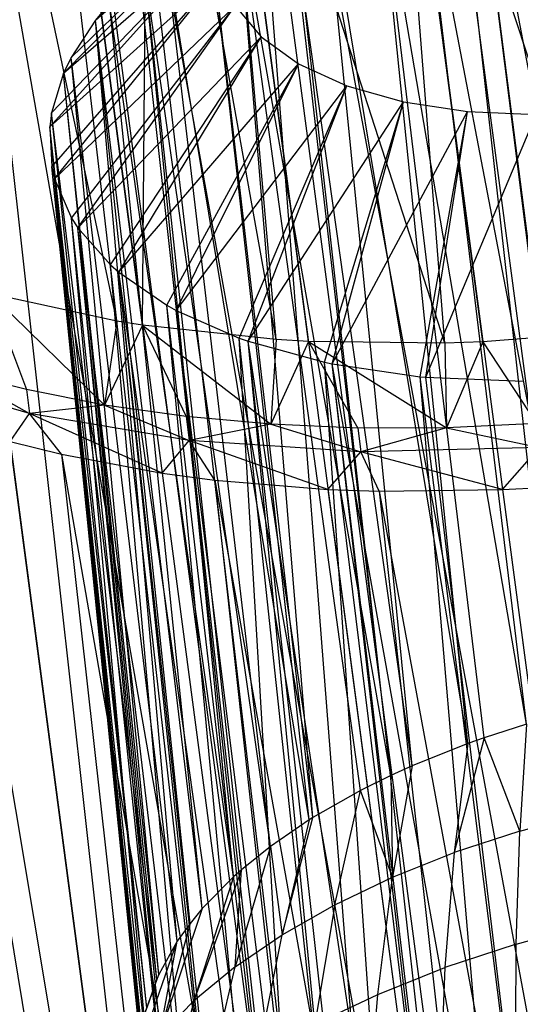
# Model space of a CAD drawing. Extents: x -23.4 to 23.6, y 0.3 to 4.
# Tile 141 of 189: x 18.641 to 18.996, y 1.628 to 2.325. Entities that reach past the tile are written whole.
import ezdxf

# ---------------------------------------------------------------- set-up
doc = ezdxf.new("R2010")
doc.units = 0
doc.header["$MEASUREMENT"] = 0
doc.layers.get('0').update_dxf_attribs({"color": 13, "linetype": 'CONTINUOUS'})

# ---------------------------------------------------------------- blocks, each defined once
blk = doc.blocks.new('FOURTY_V_PM_STL')
at = {"color": 0}
for p, q in [((19.13549, 1.0497, -3.85626), (18.75472, 3.92269, -2.18303)), ((19.13549, 1.0497, -3.85626), (18.75472, 3.92269, -2.18303)), ((19.00791, 1.0186, -3.83189), (18.62714, 3.89159, -2.15866)), ((19.00791, 1.0186, -3.83189), (18.62714, 3.89159, -2.15866)), ((18.88834, 0.97764, -3.78877), (18.50757, 3.85063, -2.11554)), ((18.88834, 0.97764, -3.78877), (18.50757, 3.85063, -2.11554)), ((18.7802, 0.92799, -3.72813), (18.39943, 3.80098, -2.0549)), ((18.7802, 0.92799, -3.72813), (18.39943, 3.80098, -2.0549)), ((18.71039, 2.11186, -1.59809), (18.47771, 3.21064, -1.02345)), ((18.71039, 2.11186, -1.59809), (18.47771, 3.21064, -1.02345)), ((18.72863, 2.10895, -1.58894), (18.58559, 3.18821, -0.96038)), ((18.72863, 2.10895, -1.58894), (18.58559, 3.18821, -0.96038)), ((18.71039, 2.11186, -1.59809), (18.58559, 3.18821, -0.96038)), ((18.71039, 2.11186, -1.59809), (18.58559, 3.18821, -0.96038)), ((18.86337, 0.30041, -2.63162), (18.4826, 3.1734, -0.95839)), ((18.86337, 0.30041, -2.63162), (18.4826, 3.1734, -0.95839)), ((18.98071, 0.28064, -2.57098), (18.59994, 3.15363, -0.89775)), ((18.98071, 0.28064, -2.57098), (18.59994, 3.15363, -0.89775)), ((18.92293, 2.7106, -2.82189), (19.2381, 1.03673, -3.81064)), ((18.92293, 2.7106, -2.82189), (19.2381, 1.03673, -3.81064)), ((18.92293, 2.7106, -2.82189), (19.11344, 1.01463, -3.80106)), ((18.92293, 2.7106, -2.82189), (19.11344, 1.01463, -3.80106)), ((18.8896, 2.70358, -2.81741), (19.11344, 1.01463, -3.80106)), ((18.8896, 2.70358, -2.81741), (19.11344, 1.01463, -3.80106)), ((18.80492, 2.68184, -2.79935), (19.11344, 1.01463, -3.80106)), ((18.80492, 2.68184, -2.79935), (19.11344, 1.01463, -3.80106)), ((18.80492, 2.68184, -2.79935), (18.99403, 0.98223, -3.7726)), ((18.80492, 2.68184, -2.79935), (18.99403, 0.98223, -3.7726)), ((18.77019, 2.67118, -2.78895), (18.99403, 0.98223, -3.7726)), ((18.77019, 2.67118, -2.78895), (18.99403, 0.98223, -3.7726)), ((18.69431, 2.64395, -2.75946), (18.99403, 0.98223, -3.7726)), ((18.69431, 2.64395, -2.75946), (18.99403, 0.98223, -3.7726)), ((18.69431, 2.64395, -2.75946), (18.88349, 0.94051, -3.72613)), ((18.69431, 2.64395, -2.75946), (18.88349, 0.94051, -3.72613)), ((18.65965, 2.62947, -2.74249), (18.88349, 0.94051, -3.72613)), ((18.65965, 2.62947, -2.74249), (18.88349, 0.94051, -3.72613)), ((18.72863, 2.10895, -1.58894), (18.73235, 2.60529, -1.26468)), ((18.72863, 2.10895, -1.58894), (18.73235, 2.60529, -1.26468)), ((18.82339, 2.09878, -1.54992), (18.73235, 2.60529, -1.26468)), ((18.82339, 2.09878, -1.54992), (18.73235, 2.60529, -1.26468)), ((18.94287, 2.09637, -1.5186), (18.77934, 2.60213, -1.24856)), ((18.84622, 2.09747, -1.54248), (18.77934, 2.60213, -1.24856)), ((18.94287, 2.09637, -1.5186), (18.77934, 2.60213, -1.24856)), ((18.84622, 2.09747, -1.54248), (18.77934, 2.60213, -1.24856)), ((18.82339, 2.09878, -1.54992), (18.77934, 2.60213, -1.24856)), ((18.82339, 2.09878, -1.54992), (18.77934, 2.60213, -1.24856)), ((18.59429, 2.59802, -2.70336), (18.88349, 0.94051, -3.72613)), ((18.59429, 2.59802, -2.70336), (18.88349, 0.94051, -3.72613)), ((18.59429, 2.59802, -2.70336), (18.78518, 0.89076, -3.66307)), ((18.59429, 2.59802, -2.70336), (18.78518, 0.89076, -3.66307)), ((19.06537, 2.10469, -1.50501), (18.90307, 2.60196, -1.22011)), ((18.96995, 2.0973, -1.51402), (18.90307, 2.60196, -1.22011)), ((19.06537, 2.10469, -1.50501), (18.90307, 2.60196, -1.22011)), ((18.96995, 2.0973, -1.51402), (18.90307, 2.60196, -1.22011)), ((18.94287, 2.09637, -1.5186), (18.90307, 2.60196, -1.22011)), ((18.94287, 2.09637, -1.5186), (18.90307, 2.60196, -1.22011)), ((18.56133, 2.57971, -2.67942), (18.78518, 0.89076, -3.66307)), ((18.56133, 2.57971, -2.67942), (18.78518, 0.89076, -3.66307)), ((18.71216, 2.57539, -1.21793), (18.98071, 0.28064, -2.57098)), ((18.71216, 2.57539, -1.21793), (18.98071, 0.28064, -2.57098)), ((18.98071, 0.28064, -2.57098), (18.80222, 2.57063, -1.18927)), ((19.10683, 0.27224, -2.52785), (18.80222, 2.57063, -1.18927)), ((18.98071, 0.28064, -2.57098), (18.80222, 2.57063, -1.18927)), ((19.10683, 0.27224, -2.52785), (18.80222, 2.57063, -1.18927)), ((19.2381, 0.27544, -2.50349), (18.93349, 2.57384, -1.1649)), ((19.2381, 0.27544, -2.50349), (18.93349, 2.57384, -1.1649)), ((18.50772, 2.54538, -2.63268), (18.78518, 0.89076, -3.66307)), ((18.50772, 2.54538, -2.63268), (18.78518, 0.89076, -3.66307)), ((19.04431, 1.8379, -2.98628), (18.96317, 2.47077, -2.59534)), ((19.04431, 1.8379, -2.98628), (18.96317, 2.47077, -2.59534)), ((19.04305, 1.8376, -2.98605), (18.96317, 2.47077, -2.59534)), ((19.04305, 1.8376, -2.98605), (18.96317, 2.47077, -2.59534)), ((19.04305, 1.8376, -2.98605), (18.92409, 2.46031, -2.58628)), ((19.04305, 1.8376, -2.98605), (18.92409, 2.46031, -2.58628)), ((19.00085, 1.82627, -2.97621), (18.92409, 2.46031, -2.58628)), ((19.00085, 1.82627, -2.97621), (18.92409, 2.46031, -2.58628)), ((19.00085, 1.82627, -2.97621), (18.89428, 2.45078, -2.5767)), ((18.97088, 1.81666, -2.96652), (18.89428, 2.45078, -2.5767)), ((19.00085, 1.82627, -2.97621), (18.89428, 2.45078, -2.5767)), ((18.97088, 1.81666, -2.96652), (18.89428, 2.45078, -2.5767)), ((18.95918, 1.81252, -2.96208), (18.89428, 2.45078, -2.5767)), ((18.95918, 1.81252, -2.96208), (18.89428, 2.45078, -2.5767)), ((18.69521, 2.32522, -2.40641), (18.81216, 2.43682, -2.29583)), ((18.69521, 2.32522, -2.40641), (18.81216, 2.43682, -2.29583)), ((18.95918, 1.81252, -2.96208), (18.85631, 2.43643, -2.5607)), ((18.95918, 1.81252, -2.96208), (18.85631, 2.43643, -2.5607)), ((18.91977, 1.79681, -2.94407), (18.85631, 2.43643, -2.5607)), ((18.91977, 1.79681, -2.94407), (18.85631, 2.43643, -2.5607)), ((18.91977, 1.79681, -2.94407), (18.83115, 2.42534, -2.54739)), ((18.91977, 1.79681, -2.94407), (18.83115, 2.42534, -2.54739)), ((18.90473, 1.79001, -2.93582), (18.83115, 2.42534, -2.54739)), ((18.90473, 1.79001, -2.93582), (18.83115, 2.42534, -2.54739)), ((18.67259, 2.28749, -2.34677), (18.79399, 2.41114, -2.25587)), ((18.67259, 2.28749, -2.34677), (18.79399, 2.41114, -2.25587)), ((18.67793, 2.29866, -2.36474), (18.79399, 2.41114, -2.25587)), ((18.67793, 2.29866, -2.36474), (18.79399, 2.41114, -2.25587)), ((18.69521, 2.32522, -2.40641), (18.79399, 2.41114, -2.25587)), ((18.69521, 2.32522, -2.40641), (18.79399, 2.41114, -2.25587)), ((18.90473, 1.79001, -2.93582), (18.79592, 2.40726, -2.52436)), ((18.88306, 1.7793, -2.92237), (18.79592, 2.40726, -2.52436)), ((18.90473, 1.79001, -2.93582), (18.79592, 2.40726, -2.52436)), ((18.88306, 1.7793, -2.92237), (18.79592, 2.40726, -2.52436)), ((18.84946, 1.76021, -2.89723), (18.79592, 2.40726, -2.52436)), ((18.84946, 1.76021, -2.89723), (18.79592, 2.40726, -2.52436)), ((18.84946, 1.76021, -2.89723), (18.77579, 2.39527, -2.50836)), ((18.84946, 1.76021, -2.89723), (18.77579, 2.39527, -2.50836)), ((18.84674, 1.75851, -2.89492), (18.77579, 2.39527, -2.50836)), ((18.84674, 1.75851, -2.89492), (18.77579, 2.39527, -2.50836)), ((18.66284, 2.24955, -2.28385), (18.7848, 2.38507, -2.21319)), ((18.66284, 2.24955, -2.28385), (18.7848, 2.38507, -2.21319)), ((18.66414, 2.25955, -2.30071), (18.7848, 2.38507, -2.21319)), ((18.66414, 2.25955, -2.30071), (18.7848, 2.38507, -2.21319)), ((18.67259, 2.28749, -2.34677), (18.7848, 2.38507, -2.21319)), ((18.67259, 2.28749, -2.34677), (18.7848, 2.38507, -2.21319)), ((18.84674, 1.75851, -2.89492), (18.74496, 2.3738, -2.4785)), ((18.84674, 1.75851, -2.89492), (18.74496, 2.3738, -2.4785)), ((18.81937, 1.73974, -2.86894), (18.74496, 2.3738, -2.4785)), ((18.81937, 1.73974, -2.86894), (18.74496, 2.3738, -2.4785)), ((18.66284, 2.24955, -2.28385), (18.78489, 2.35948, -2.16924)), ((18.66284, 2.24955, -2.28385), (18.78489, 2.35948, -2.16924)), ((18.66428, 2.22117, -2.23479), (18.78489, 2.35948, -2.16924)), ((18.66428, 2.22117, -2.23479), (18.78489, 2.35948, -2.16924)), ((18.66628, 2.21264, -2.21968), (18.78489, 2.35948, -2.16924)), ((18.66628, 2.21264, -2.21968), (18.78489, 2.35948, -2.16924)), ((18.81937, 1.73974, -2.86894), (18.72998, 2.36154, -2.46086)), ((18.79876, 1.72316, -2.84516), (18.72998, 2.36154, -2.46086)), ((18.81937, 1.73974, -2.86894), (18.72998, 2.36154, -2.46086)), ((18.79876, 1.72316, -2.84516), (18.72998, 2.36154, -2.46086)), ((18.79311, 1.71814, -2.83781), (18.72998, 2.36154, -2.46086)), ((18.79311, 1.71814, -2.83781), (18.72998, 2.36154, -2.46086)), ((18.70518, 2.33718, -2.42468), (18.69521, 2.32522, -2.40641)), ((18.70518, 2.33718, -2.42468), (18.69521, 2.32522, -2.40641)), ((18.79311, 1.71814, -2.83781), (18.70518, 2.33718, -2.42468)), ((18.79311, 1.71814, -2.83781), (18.70518, 2.33718, -2.42468)), ((18.77099, 1.69563, -2.80421), (18.70518, 2.33718, -2.42468)), ((18.77099, 1.69563, -2.80421), (18.70518, 2.33718, -2.42468)), ((18.66628, 2.21264, -2.21968), (18.79427, 2.33526, -2.12551)), ((18.66628, 2.21264, -2.21968), (18.79427, 2.33526, -2.12551)), ((18.67834, 2.18483, -2.1692), (18.79427, 2.33526, -2.12551)), ((18.67834, 2.18483, -2.1692), (18.79427, 2.33526, -2.12551)), ((18.68279, 2.17792, -2.15632), (18.79427, 2.33526, -2.12551)), ((18.68279, 2.17792, -2.15632), (18.79427, 2.33526, -2.12551)), ((18.79427, 2.33526, -2.12551), (18.81261, 2.31322, -2.08351)), ((18.79427, 2.33526, -2.12551), (18.81261, 2.31322, -2.08351)), ((18.69521, 2.32522, -2.40641), (18.67793, 2.29866, -2.36474)), ((18.69521, 2.32522, -2.40641), (18.67793, 2.29866, -2.36474)), ((18.77099, 1.69563, -2.80421), (18.69521, 2.32522, -2.40641)), ((18.76233, 1.68512, -2.78812), (18.69521, 2.32522, -2.40641)), ((18.77099, 1.69563, -2.80421), (18.69521, 2.32522, -2.40641)), ((18.76233, 1.68512, -2.78812), (18.69521, 2.32522, -2.40641)), ((18.75326, 1.67249, -2.7685), (18.69521, 2.32522, -2.40641)), ((18.75326, 1.67249, -2.7685), (18.69521, 2.32522, -2.40641)), ((18.68279, 2.17792, -2.15632), (18.81261, 2.31322, -2.08351)), ((18.68279, 2.17792, -2.15632), (18.81261, 2.31322, -2.08351)), ((18.70585, 2.15178, -2.10619), (18.81261, 2.31322, -2.08351)), ((18.70585, 2.15178, -2.10619), (18.81261, 2.31322, -2.08351)), ((18.71186, 2.14653, -2.09581), (18.81261, 2.31322, -2.08351)), ((18.71186, 2.14653, -2.09581), (18.81261, 2.31322, -2.08351)), ((18.81261, 2.31322, -2.08351), (18.83929, 2.29413, -2.04465)), ((18.81261, 2.31322, -2.08351), (18.83929, 2.29413, -2.04465)), ((18.67793, 2.29866, -2.36474), (18.67259, 2.28749, -2.34677)), ((18.67793, 2.29866, -2.36474), (18.67259, 2.28749, -2.34677)), ((18.75326, 1.67249, -2.7685), (18.67793, 2.29866, -2.36474)), ((18.75326, 1.67249, -2.7685), (18.67793, 2.29866, -2.36474)), ((18.74012, 1.64896, -2.7311), (18.67793, 2.29866, -2.36474)), ((18.74012, 1.64896, -2.7311), (18.67793, 2.29866, -2.36474)), ((18.71186, 2.14653, -2.09581), (18.83929, 2.29413, -2.04465)), ((18.71186, 2.14653, -2.09581), (18.83929, 2.29413, -2.04465)), ((18.74587, 2.12314, -2.0479), (18.83929, 2.29413, -2.04465)), ((18.74587, 2.12314, -2.0479), (18.83929, 2.29413, -2.04465)), ((18.75253, 2.11947, -2.04008), (18.83929, 2.29413, -2.04465)), ((18.75253, 2.11947, -2.04008), (18.83929, 2.29413, -2.04465)), ((18.83929, 2.29413, -2.04465), (18.87339, 2.27862, -2.01026)), ((18.83929, 2.29413, -2.04465), (18.87339, 2.27862, -2.01026)), ((18.67259, 2.28749, -2.34677), (18.66414, 2.25955, -2.30071)), ((18.67259, 2.28749, -2.34677), (18.66414, 2.25955, -2.30071)), ((18.74012, 1.64896, -2.7311), (18.67259, 2.28749, -2.34677)), ((18.74012, 1.64896, -2.7311), (18.67259, 2.28749, -2.34677)), ((18.73863, 1.64559, -2.72564), (18.67259, 2.28749, -2.34677)), ((18.73863, 1.64559, -2.72564), (18.67259, 2.28749, -2.34677)), ((18.75253, 2.11947, -2.04008), (18.87339, 2.27862, -2.01026)), ((18.75253, 2.11947, -2.04008), (18.87339, 2.27862, -2.01026)), ((18.79703, 2.09988, -1.99632), (18.87339, 2.27862, -2.01026)), ((18.79703, 2.09988, -1.99632), (18.87339, 2.27862, -2.01026)), ((18.80351, 2.0976, -1.99093), (18.87339, 2.27862, -2.01026)), ((18.80351, 2.0976, -1.99093), (18.87339, 2.27862, -2.01026)), ((18.87339, 2.27862, -2.01026), (18.91377, 2.26723, -1.98151)), ((18.87339, 2.27862, -2.01026), (18.91377, 2.26723, -1.98151)), ((18.80351, 2.0976, -1.99093), (18.91377, 2.26723, -1.98151)), ((18.80351, 2.0976, -1.99093), (18.91377, 2.26723, -1.98151)), ((18.85759, 2.08279, -1.9532), (18.91377, 2.26723, -1.98151)), ((18.85759, 2.08279, -1.9532), (18.91377, 2.26723, -1.98151)), ((18.86316, 2.08163, -1.94995), (18.91377, 2.26723, -1.98151)), ((18.86316, 2.08163, -1.94995), (18.91377, 2.26723, -1.98151)), ((18.91377, 2.26723, -1.98151), (18.95904, 2.26034, -1.95939)), ((18.91377, 2.26723, -1.98151), (18.95904, 2.26034, -1.95939)), ((18.86316, 2.08163, -1.94995), (18.95904, 2.26034, -1.95939)), ((18.86316, 2.08163, -1.94995), (18.95904, 2.26034, -1.95939)), ((18.9255, 2.07246, -1.92001), (18.95904, 2.26034, -1.95939)), ((18.9255, 2.07246, -1.92001), (18.95904, 2.26034, -1.95939)), ((18.92956, 2.07208, -1.91844), (18.95904, 2.26034, -1.95939)), ((18.92956, 2.07208, -1.91844), (18.95904, 2.26034, -1.95939)), ((18.95904, 2.26034, -1.95939), (19.00766, 2.2582, -1.94464)), ((18.95904, 2.26034, -1.95939), (19.00766, 2.2582, -1.94464)), ((18.66414, 2.25955, -2.30071), (18.66284, 2.24955, -2.28385)), ((18.66414, 2.25955, -2.30071), (18.66284, 2.24955, -2.28385)), ((18.73863, 1.64559, -2.72564), (18.66414, 2.25955, -2.30071)), ((18.73863, 1.64559, -2.72564), (18.66414, 2.25955, -2.30071)), ((18.73172, 1.62533, -2.69242), (18.66414, 2.25955, -2.30071)), ((18.73172, 1.62533, -2.69242), (18.66414, 2.25955, -2.30071)), ((18.92956, 2.07208, -1.91844), (19.00766, 2.2582, -1.94464)), ((18.92956, 2.07208, -1.91844), (19.00766, 2.2582, -1.94464)), ((18.66284, 2.24955, -2.28385), (18.66428, 2.22117, -2.23479)), ((18.73172, 1.62533, -2.69242), (18.66284, 2.24955, -2.28385)), ((18.72841, 1.60585, -2.65973), (18.66284, 2.24955, -2.28385)), ((18.73172, 1.62533, -2.69242), (18.66284, 2.24955, -2.28385)), ((18.72841, 1.60585, -2.65973), (18.66284, 2.24955, -2.28385)), ((18.72815, 1.60184, -2.65292), (18.66284, 2.24955, -2.28385)), ((18.72815, 1.60184, -2.65292), (18.66284, 2.24955, -2.28385)), ((18.66284, 2.24955, -2.28385), (18.66428, 2.22117, -2.23479)), ((18.66428, 2.22117, -2.23479), (18.66628, 2.21264, -2.21968)), ((18.72815, 1.60184, -2.65292), (18.66428, 2.22117, -2.23479)), ((18.72815, 1.60184, -2.65292), (18.66428, 2.22117, -2.23479)), ((18.72945, 1.57878, -2.61302), (18.66428, 2.22117, -2.23479)), ((18.72945, 1.57878, -2.61302), (18.66428, 2.22117, -2.23479)), ((18.66428, 2.22117, -2.23479), (18.66628, 2.21264, -2.21968)), ((18.66628, 2.21264, -2.21968), (18.67834, 2.18483, -2.1692)), ((18.72945, 1.57878, -2.61302), (18.66628, 2.21264, -2.21968)), ((18.73202, 1.56717, -2.5925), (18.66628, 2.21264, -2.21968)), ((18.72945, 1.57878, -2.61302), (18.66628, 2.21264, -2.21968)), ((18.73202, 1.56717, -2.5925), (18.66628, 2.21264, -2.21968)), ((18.73561, 1.5564, -2.57319), (18.66628, 2.21264, -2.21968)), ((18.73561, 1.5564, -2.57319), (18.66628, 2.21264, -2.21968)), ((18.66628, 2.21264, -2.21968), (18.67834, 2.18483, -2.1692)), ((18.67834, 2.18483, -2.1692), (18.68279, 2.17792, -2.15632)), ((18.73561, 1.5564, -2.57319), (18.67834, 2.18483, -2.1692)), ((18.73561, 1.5564, -2.57319), (18.67834, 2.18483, -2.1692)), ((18.74656, 1.53496, -2.53388), (18.67834, 2.18483, -2.1692)), ((18.74656, 1.53496, -2.53388), (18.67834, 2.18483, -2.1692)), ((18.67834, 2.18483, -2.1692), (18.68279, 2.17792, -2.15632)), ((18.68279, 2.17792, -2.15632), (18.70585, 2.15178, -2.10619)), ((18.74656, 1.53496, -2.53388), (18.68279, 2.17792, -2.15632)), ((18.74932, 1.53081, -2.52612), (18.68279, 2.17792, -2.15632)), ((18.74656, 1.53496, -2.53388), (18.68279, 2.17792, -2.15632)), ((18.74932, 1.53081, -2.52612), (18.68279, 2.17792, -2.15632)), ((18.76218, 1.5147, -2.49554), (18.68279, 2.17792, -2.15632)), ((18.76218, 1.5147, -2.49554), (18.68279, 2.17792, -2.15632)), ((18.68279, 2.17792, -2.15632), (18.70585, 2.15178, -2.10619)), ((18.70585, 2.15178, -2.10619), (18.71186, 2.14653, -2.09581)), ((18.76218, 1.5147, -2.49554), (18.70585, 2.15178, -2.10619)), ((18.76218, 1.5147, -2.49554), (18.70585, 2.15178, -2.10619)), ((18.77976, 1.49792, -2.46273), (18.70585, 2.15178, -2.10619)), ((18.77976, 1.49792, -2.46273), (18.70585, 2.15178, -2.10619)), ((18.70585, 2.15178, -2.10619), (18.71186, 2.14653, -2.09581)), ((18.71186, 2.14653, -2.09581), (18.74587, 2.12314, -2.0479)), ((18.77976, 1.49792, -2.46273), (18.71186, 2.14653, -2.09581)), ((18.78228, 1.49584, -2.45859), (18.71186, 2.14653, -2.09581)), ((18.77976, 1.49792, -2.46273), (18.71186, 2.14653, -2.09581)), ((18.78228, 1.49584, -2.45859), (18.71186, 2.14653, -2.09581)), ((18.80665, 1.47861, -2.42345), (18.71186, 2.14653, -2.09581)), ((18.80665, 1.47861, -2.42345), (18.71186, 2.14653, -2.09581)), ((18.71186, 2.14653, -2.09581), (18.74587, 2.12314, -2.0479)), ((18.71039, 2.11186, -1.59809), (18.62075, 2.13138, -1.65201)), ((18.62075, 2.13138, -1.65201), (18.64626, 2.06333, -1.63173)), ((18.62075, 2.13138, -1.65201), (18.64626, 2.06333, -1.63173)), ((18.62075, 2.13138, -1.65201), (18.7016, 2.05245, -1.60045)), ((18.71039, 2.11186, -1.59809), (18.62075, 2.13138, -1.65201)), ((18.62075, 2.13138, -1.65201), (18.7016, 2.05245, -1.60045)), ((18.74587, 2.12314, -2.0479), (18.75253, 2.11947, -2.04008)), ((18.80665, 1.47861, -2.42345), (18.74587, 2.12314, -2.0479)), ((18.80665, 1.47861, -2.42345), (18.74587, 2.12314, -2.0479)), ((18.82238, 1.46956, -2.40434), (18.74587, 2.12314, -2.0479)), ((18.82238, 1.46956, -2.40434), (18.74587, 2.12314, -2.0479)), ((18.74587, 2.12314, -2.0479), (18.75253, 2.11947, -2.04008)), ((18.75253, 2.11947, -2.04008), (18.79703, 2.09988, -1.99632)), ((18.82238, 1.46956, -2.40434), (18.75253, 2.11947, -2.04008)), ((18.82238, 1.46956, -2.40434), (18.75253, 2.11947, -2.04008)), ((18.83499, 1.46319, -2.39053), (18.75253, 2.11947, -2.04008)), ((18.83499, 1.46319, -2.39053), (18.75253, 2.11947, -2.04008)), ((18.75253, 2.11947, -2.04008), (18.79703, 2.09988, -1.99632)), ((18.71039, 2.11186, -1.59809), (18.7016, 2.05245, -1.60045)), ((18.71039, 2.11186, -1.59809), (18.7016, 2.05245, -1.60045)), ((18.72863, 2.10895, -1.58894), (18.7016, 2.05245, -1.60045)), ((18.72863, 2.10895, -1.58894), (18.7016, 2.05245, -1.60045)), ((18.72863, 2.10895, -1.58894), (18.71039, 2.11186, -1.59809)), ((18.72863, 2.10895, -1.58894), (18.71039, 2.11186, -1.59809)), ((18.82339, 2.09878, -1.54992), (18.72863, 2.10895, -1.58894)), ((18.72863, 2.10895, -1.58894), (18.75949, 2.04426, -1.57321)), ((18.72863, 2.10895, -1.58894), (18.75949, 2.04426, -1.57321)), ((18.72863, 2.10895, -1.58894), (18.8195, 2.03881, -1.5502)), ((18.82339, 2.09878, -1.54992), (18.72863, 2.10895, -1.58894)), ((18.72863, 2.10895, -1.58894), (18.8195, 2.03881, -1.5502)), ((18.79703, 2.09988, -1.99632), (18.80351, 2.0976, -1.99093)), ((18.83499, 1.46319, -2.39053), (18.79703, 2.09988, -1.99632)), ((18.83499, 1.46319, -2.39053), (18.79703, 2.09988, -1.99632)), ((18.867, 1.44977, -2.3602), (18.79703, 2.09988, -1.99632)), ((18.867, 1.44977, -2.3602), (18.79703, 2.09988, -1.99632)), ((18.79703, 2.09988, -1.99632), (18.80351, 2.0976, -1.99093)), ((19.06537, 2.10469, -1.50501), (18.96995, 2.0973, -1.51402)), ((19.06537, 2.10469, -1.50501), (18.96995, 2.0973, -1.51402)), ((18.80351, 2.0976, -1.99093), (18.85759, 2.08279, -1.9532)), ((18.867, 1.44977, -2.3602), (18.80351, 2.0976, -1.99093)), ((18.87578, 1.44666, -2.35286), (18.80351, 2.0976, -1.99093)), ((18.867, 1.44977, -2.3602), (18.80351, 2.0976, -1.99093)), ((18.87578, 1.44666, -2.35286), (18.80351, 2.0976, -1.99093)), ((18.90232, 1.43849, -2.33279), (18.80351, 2.0976, -1.99093)), ((18.90232, 1.43849, -2.33279), (18.80351, 2.0976, -1.99093)), ((18.80351, 2.0976, -1.99093), (18.85759, 2.08279, -1.9532)), ((18.82339, 2.09878, -1.54992), (18.8195, 2.03881, -1.5502)), ((18.82339, 2.09878, -1.54992), (18.8195, 2.03881, -1.5502)), ((18.84622, 2.09747, -1.54248), (18.8195, 2.03881, -1.5502)), ((18.84622, 2.09747, -1.54248), (18.8195, 2.03881, -1.5502)), ((18.84622, 2.09747, -1.54248), (18.82339, 2.09878, -1.54992)), ((18.84622, 2.09747, -1.54248), (18.82339, 2.09878, -1.54992)), ((18.94287, 2.09637, -1.5186), (18.84622, 2.09747, -1.54248)), ((18.84622, 2.09747, -1.54248), (18.88119, 2.03615, -1.5316)), ((18.84622, 2.09747, -1.54248), (18.88119, 2.03615, -1.5316)), ((18.84622, 2.09747, -1.54248), (18.94414, 2.0363, -1.51752)), ((18.94287, 2.09637, -1.5186), (18.84622, 2.09747, -1.54248)), ((18.84622, 2.09747, -1.54248), (18.94414, 2.0363, -1.51752)), ((18.96995, 2.0973, -1.51402), (18.94287, 2.09637, -1.5186)), ((18.96995, 2.0973, -1.51402), (18.94287, 2.09637, -1.5186)), ((18.94287, 2.09637, -1.5186), (18.94414, 2.0363, -1.51752)), ((18.94287, 2.09637, -1.5186), (18.94414, 2.0363, -1.51752)), ((18.96995, 2.0973, -1.51402), (18.94414, 2.0363, -1.51752)), ((18.96995, 2.0973, -1.51402), (18.94414, 2.0363, -1.51752)), ((18.96995, 2.0973, -1.51402), (19.00787, 2.03925, -1.50808)), ((18.96995, 2.0973, -1.51402), (19.00787, 2.03925, -1.50808)), ((18.85759, 2.08279, -1.9532), (18.86316, 2.08163, -1.94995)), ((18.90232, 1.43849, -2.33279), (18.85759, 2.08279, -1.9532)), ((18.90232, 1.43849, -2.33279), (18.85759, 2.08279, -1.9532)), ((18.93827, 1.42993, -2.30992), (18.85759, 2.08279, -1.9532)), ((18.93827, 1.42993, -2.30992), (18.85759, 2.08279, -1.9532)), ((18.85759, 2.08279, -1.9532), (18.86316, 2.08163, -1.94995)), ((18.86316, 2.08163, -1.94995), (18.9255, 2.07246, -1.92001)), ((18.93827, 1.42993, -2.30992), (18.86316, 2.08163, -1.94995)), ((18.94053, 1.42948, -2.30863), (18.86316, 2.08163, -1.94995)), ((18.93827, 1.42993, -2.30992), (18.86316, 2.08163, -1.94995)), ((18.94053, 1.42948, -2.30863), (18.86316, 2.08163, -1.94995)), ((18.9812, 1.42285, -2.28798), (18.86316, 2.08163, -1.94995)), ((18.9812, 1.42285, -2.28798), (18.86316, 2.08163, -1.94995)), ((18.86316, 2.08163, -1.94995), (18.9255, 2.07246, -1.92001)), ((18.6485, 2.04643, -1.64157), (18.547, 2.07593, -1.71531)), ((18.6485, 2.04643, -1.64157), (18.547, 2.07593, -1.71531)), ((18.64626, 2.06333, -1.63173), (18.59385, 2.07683, -1.66682)), ((18.59385, 2.07683, -1.66682), (18.6485, 2.04643, -1.64157)), ((18.64626, 2.06333, -1.63173), (18.59385, 2.07683, -1.66682)), ((18.59385, 2.07683, -1.66682), (18.6485, 2.04643, -1.64157)), ((18.9255, 2.07246, -1.92001), (18.92956, 2.07208, -1.91844)), ((18.9812, 1.42285, -2.28798), (18.9255, 2.07246, -1.92001)), ((18.9812, 1.42285, -2.28798), (18.9255, 2.07246, -1.92001)), ((19.00783, 1.41993, -2.27691), (18.9255, 2.07246, -1.92001)), ((19.00783, 1.41993, -2.27691), (18.9255, 2.07246, -1.92001)), ((18.9255, 2.07246, -1.92001), (18.92956, 2.07208, -1.91844)), ((18.92956, 2.07208, -1.91844), (18.99843, 2.06924, -1.89788)), ((19.00783, 1.41993, -2.27691), (18.92956, 2.07208, -1.91844)), ((19.00783, 1.41993, -2.27691), (18.92956, 2.07208, -1.91844)), ((18.92956, 2.07208, -1.91844), (18.99843, 2.06924, -1.89788)), ((18.7016, 2.05245, -1.60045), (18.64626, 2.06333, -1.63173)), ((18.64626, 2.06333, -1.63173), (18.6485, 2.04643, -1.64157)), ((18.64626, 2.06333, -1.63173), (18.6485, 2.04643, -1.64157)), ((18.7016, 2.05245, -1.60045), (18.64626, 2.06333, -1.63173)), ((18.7016, 2.05245, -1.60045), (18.6485, 2.04643, -1.64157)), ((18.7016, 2.05245, -1.60045), (18.6485, 2.04643, -1.64157)), ((18.75949, 2.04426, -1.57321), (18.7016, 2.05245, -1.60045)), ((18.7016, 2.05245, -1.60045), (18.76173, 2.02736, -1.58305)), ((18.75949, 2.04426, -1.57321), (18.7016, 2.05245, -1.60045)), ((18.7016, 2.05245, -1.60045), (18.76173, 2.02736, -1.58305)), ((18.57393, 2.04578, -1.75978), (18.85848, 0.33765, -2.69668)), ((18.57393, 2.04578, -1.75978), (18.85848, 0.33765, -2.69668)), ((18.63464, 2.0266, -1.71303), (18.6485, 2.04643, -1.64157)), ((18.63464, 2.0266, -1.71303), (18.6485, 2.04643, -1.64157)), ((18.76173, 2.02736, -1.58305), (18.6485, 2.04643, -1.64157)), ((18.74252, 2.00417, -1.64997), (18.6485, 2.04643, -1.64157)), ((18.76173, 2.02736, -1.58305), (18.6485, 2.04643, -1.64157)), ((18.67122, 2.01751, -1.68909), (18.6485, 2.04643, -1.64157)), ((18.74252, 2.00417, -1.64997), (18.6485, 2.04643, -1.64157)), ((18.67122, 2.01751, -1.68909), (18.6485, 2.04643, -1.64157)), ((18.8195, 2.03881, -1.5502), (18.75949, 2.04426, -1.57321)), ((18.75949, 2.04426, -1.57321), (18.76173, 2.02736, -1.58305)), ((18.75949, 2.04426, -1.57321), (18.76173, 2.02736, -1.58305)), ((18.8195, 2.03881, -1.5502), (18.75949, 2.04426, -1.57321)), ((18.8195, 2.03881, -1.5502), (18.76173, 2.02736, -1.58305)), ((18.8195, 2.03881, -1.5502), (18.76173, 2.02736, -1.58305)), ((18.88119, 2.03615, -1.5316), (18.8195, 2.03881, -1.5502)), ((18.8195, 2.03881, -1.5502), (18.88343, 2.01925, -1.54144)), ((18.88119, 2.03615, -1.5316), (18.8195, 2.03881, -1.5502)), ((18.8195, 2.03881, -1.5502), (18.88343, 2.01925, -1.54144)), ((19.00787, 2.03925, -1.50808), (18.94414, 2.0363, -1.51752)), ((19.00787, 2.03925, -1.50808), (18.94414, 2.0363, -1.51752)), ((18.94414, 2.0363, -1.51752), (18.88119, 2.03615, -1.5316)), ((18.94414, 2.0363, -1.51752), (18.88119, 2.03615, -1.5316)), ((18.88119, 2.03615, -1.5316), (18.88343, 2.01925, -1.54144)), ((18.88119, 2.03615, -1.5316), (18.88343, 2.01925, -1.54144)), ((18.94414, 2.0363, -1.51752), (18.88343, 2.01925, -1.54144)), ((18.94414, 2.0363, -1.51752), (18.88343, 2.01925, -1.54144)), ((18.94414, 2.0363, -1.51752), (19.01011, 2.02235, -1.51792)), ((18.94414, 2.0363, -1.51752), (19.01011, 2.02235, -1.51792)), ((18.63464, 2.0266, -1.71303), (18.85848, 0.33765, -2.69668)), ((18.63464, 2.0266, -1.71303), (18.85848, 0.33765, -2.69668)), ((18.63464, 2.0266, -1.71303), (18.67122, 2.01751, -1.68909)), ((18.63464, 2.0266, -1.71303), (18.67122, 2.01751, -1.68909)), ((18.74252, 2.00417, -1.64997), (18.76173, 2.02736, -1.58305)), ((18.74252, 2.00417, -1.64997), (18.76173, 2.02736, -1.58305)), ((18.88343, 2.01925, -1.54144), (18.76173, 2.02736, -1.58305)), ((18.86011, 1.99269, -1.6035), (18.76173, 2.02736, -1.58305)), ((18.88343, 2.01925, -1.54144), (18.76173, 2.02736, -1.58305)), ((18.77976, 1.99922, -1.633), (18.76173, 2.02736, -1.58305)), ((18.86011, 1.99269, -1.6035), (18.76173, 2.02736, -1.58305)), ((18.77976, 1.99922, -1.633), (18.76173, 2.02736, -1.58305)), ((18.67122, 2.01751, -1.68909), (18.85848, 0.33765, -2.69668)), ((18.67122, 2.01751, -1.68909), (18.85848, 0.33765, -2.69668)), ((18.67122, 2.01751, -1.68909), (18.96636, 0.31522, -2.63361)), ((18.67122, 2.01751, -1.68909), (18.74252, 2.00417, -1.64997)), ((18.67122, 2.01751, -1.68909), (18.96636, 0.31522, -2.63361)), ((18.67122, 2.01751, -1.68909), (18.74252, 2.00417, -1.64997)), ((18.86011, 1.99269, -1.6035), (18.88343, 2.01925, -1.54144)), ((18.86011, 1.99269, -1.6035), (18.88343, 2.01925, -1.54144)), ((19.01011, 2.02235, -1.51792), (18.88343, 2.01925, -1.54144)), ((19.01011, 2.02235, -1.51792), (18.88343, 2.01925, -1.54144)), ((18.98384, 1.99252, -1.57504), (18.88343, 2.01925, -1.54144)), ((18.89642, 1.99145, -1.59311), (18.88343, 2.01925, -1.54144)), ((18.98384, 1.99252, -1.57504), (18.88343, 2.01925, -1.54144)), ((18.89642, 1.99145, -1.59311), (18.88343, 2.01925, -1.54144)), ((18.98384, 1.99252, -1.57504), (19.01011, 2.02235, -1.51792)), ((18.98384, 1.99252, -1.57504), (19.01011, 2.02235, -1.51792)), ((18.74252, 2.00417, -1.64997), (18.96636, 0.31522, -2.63361)), ((18.74252, 2.00417, -1.64997), (18.96636, 0.31522, -2.63361)), ((18.74252, 2.00417, -1.64997), (18.77976, 1.99922, -1.633)), ((18.74252, 2.00417, -1.64997), (18.77976, 1.99922, -1.633)), ((18.77976, 1.99922, -1.633), (18.96636, 0.31522, -2.63361)), ((18.77976, 1.99922, -1.633), (18.96636, 0.31522, -2.63361)), ((18.77976, 1.99922, -1.633), (19.08395, 0.30374, -2.58715)), ((18.77976, 1.99922, -1.633), (18.86011, 1.99269, -1.6035)), ((18.77976, 1.99922, -1.633), (19.08395, 0.30374, -2.58715)), ((18.77976, 1.99922, -1.633), (18.86011, 1.99269, -1.6035)), ((18.86011, 1.99269, -1.6035), (19.08395, 0.30374, -2.58715)), ((18.86011, 1.99269, -1.6035), (19.08395, 0.30374, -2.58715)), ((18.86011, 1.99269, -1.6035), (18.89642, 1.99145, -1.59311)), ((18.86011, 1.99269, -1.6035), (18.89642, 1.99145, -1.59311)), ((18.89642, 1.99145, -1.59311), (18.98384, 1.99252, -1.57504)), ((18.89642, 1.99145, -1.59311), (18.98384, 1.99252, -1.57504)), ((18.89642, 1.99145, -1.59311), (19.08395, 0.30374, -2.58715)), ((18.89642, 1.99145, -1.59311), (19.08395, 0.30374, -2.58715)), ((18.89642, 1.99145, -1.59311), (19.20768, 0.30356, -2.55869)), ((18.89642, 1.99145, -1.59311), (19.20768, 0.30356, -2.55869)), ((18.98384, 1.99252, -1.57504), (19.01785, 1.99442, -1.57057)), ((18.98384, 1.99252, -1.57504), (19.01785, 1.99442, -1.57057)), ((18.98384, 1.99252, -1.57504), (19.20768, 0.30356, -2.55869)), ((18.98384, 1.99252, -1.57504), (19.20768, 0.30356, -2.55869)), ((19.00085, 1.82627, -2.97621), (18.97088, 1.81666, -2.96652)), ((19.00085, 1.82627, -2.97621), (18.97088, 1.81666, -2.96652)), ((19.00085, 1.82627, -2.97621), (18.99604, 1.75059, -3.0725)), ((19.00085, 1.82627, -2.97621), (18.99604, 1.75059, -3.0725)), ((18.97088, 1.81666, -2.96652), (18.9497, 1.7353, -3.0568)), ((18.97088, 1.81666, -2.96652), (18.9497, 1.7353, -3.0568)), ((18.97088, 1.81666, -2.96652), (18.95918, 1.81252, -2.96208)), ((18.97088, 1.81666, -2.96652), (18.95918, 1.81252, -2.96208)), ((18.99604, 1.75059, -3.0725), (18.97088, 1.81666, -2.96652)), ((18.99604, 1.75059, -3.0725), (18.97088, 1.81666, -2.96652)), ((18.95918, 1.81252, -2.96208), (18.91977, 1.79681, -2.94407)), ((18.95918, 1.81252, -2.96208), (18.91977, 1.79681, -2.94407)), ((18.95918, 1.81252, -2.96208), (18.9497, 1.7353, -3.0568)), ((18.95918, 1.81252, -2.96208), (18.9497, 1.7353, -3.0568)), ((18.91977, 1.79681, -2.94407), (18.90473, 1.79001, -2.93582)), ((18.91977, 1.79681, -2.94407), (18.90473, 1.79001, -2.93582)), ((18.91977, 1.79681, -2.94407), (18.90587, 1.71783, -3.03677)), ((18.91977, 1.79681, -2.94407), (18.90587, 1.71783, -3.03677)), ((18.90473, 1.79001, -2.93582), (18.88306, 1.7793, -2.92237)), ((18.90473, 1.79001, -2.93582), (18.88306, 1.7793, -2.92237)), ((18.90473, 1.79001, -2.93582), (18.90587, 1.71783, -3.03677)), ((18.90473, 1.79001, -2.93582), (18.90587, 1.71783, -3.03677)), ((18.88306, 1.7793, -2.92237), (18.84946, 1.76021, -2.89723)), ((18.88306, 1.7793, -2.92237), (18.84946, 1.76021, -2.89723)), ((18.86505, 1.69837, -3.01264), (18.88306, 1.7793, -2.92237)), ((18.86505, 1.69837, -3.01264), (18.88306, 1.7793, -2.92237)), ((18.90587, 1.71783, -3.03677), (18.88306, 1.7793, -2.92237)), ((18.90587, 1.71783, -3.03677), (18.88306, 1.7793, -2.92237)), ((18.84674, 1.75851, -2.89492), (18.81937, 1.73974, -2.86894)), ((18.84674, 1.75851, -2.89492), (18.81937, 1.73974, -2.86894)), ((18.82769, 1.67714, -2.98469), (18.84946, 1.76021, -2.89723)), ((18.82769, 1.67714, -2.98469), (18.84946, 1.76021, -2.89723)), ((18.84674, 1.75851, -2.89492), (18.82769, 1.67714, -2.98469)), ((18.84674, 1.75851, -2.89492), (18.82769, 1.67714, -2.98469)), ((18.84946, 1.76021, -2.89723), (18.84674, 1.75851, -2.89492)), ((18.84946, 1.76021, -2.89723), (18.84674, 1.75851, -2.89492)), ((18.99604, 1.75059, -3.0725), (19.04436, 1.76352, -3.08371)), ((18.99604, 1.75059, -3.0725), (19.04436, 1.76352, -3.08371)), ((18.99604, 1.75059, -3.0725), (18.9497, 1.7353, -3.0568)), ((18.99604, 1.75059, -3.0725), (18.9497, 1.7353, -3.0568)), ((18.99353, 1.67053, -3.16528), (18.99604, 1.75059, -3.0725)), ((18.99353, 1.67053, -3.16528), (18.99604, 1.75059, -3.0725)), ((18.81937, 1.73974, -2.86894), (18.79423, 1.65438, -2.95323)), ((18.81937, 1.73974, -2.86894), (18.79423, 1.65438, -2.95323)), ((18.81937, 1.73974, -2.86894), (18.79876, 1.72316, -2.84516)), ((18.81937, 1.73974, -2.86894), (18.79876, 1.72316, -2.84516)), ((18.81937, 1.73974, -2.86894), (18.82769, 1.67714, -2.98469)), ((18.81937, 1.73974, -2.86894), (18.82769, 1.67714, -2.98469)), ((18.90587, 1.71783, -3.03677), (18.9497, 1.7353, -3.0568)), ((18.90587, 1.71783, -3.03677), (18.9497, 1.7353, -3.0568)), ((18.9497, 1.7353, -3.0568), (18.94307, 1.65388, -3.14818)), ((18.9497, 1.7353, -3.0568), (18.94307, 1.65388, -3.14818)), ((18.79876, 1.72316, -2.84516), (18.76503, 1.63035, -2.91862)), ((18.79876, 1.72316, -2.84516), (18.76503, 1.63035, -2.91862)), ((18.79876, 1.72316, -2.84516), (18.79311, 1.71814, -2.83781)), ((18.79876, 1.72316, -2.84516), (18.79311, 1.71814, -2.83781)), ((18.79423, 1.65438, -2.95323), (18.79876, 1.72316, -2.84516)), ((18.79423, 1.65438, -2.95323), (18.79876, 1.72316, -2.84516)), ((18.79311, 1.71814, -2.83781), (18.76503, 1.63035, -2.91862)), ((18.79311, 1.71814, -2.83781), (18.76503, 1.63035, -2.91862)), ((18.79311, 1.71814, -2.83781), (18.77099, 1.69563, -2.80421)), ((18.79311, 1.71814, -2.83781), (18.77099, 1.69563, -2.80421)), ((18.86505, 1.69837, -3.01264), (18.90587, 1.71783, -3.03677)), ((18.86505, 1.69837, -3.01264), (18.90587, 1.71783, -3.03677)), ((18.89534, 1.63485, -3.12636), (18.90587, 1.71783, -3.03677)), ((18.89534, 1.63485, -3.12636), (18.90587, 1.71783, -3.03677)), ((18.77099, 1.69563, -2.80421), (18.74044, 1.60533, -2.88125)), ((18.77099, 1.69563, -2.80421), (18.74044, 1.60533, -2.88125)), ((18.77099, 1.69563, -2.80421), (18.76233, 1.68512, -2.78812)), ((18.77099, 1.69563, -2.80421), (18.76233, 1.68512, -2.78812)), ((18.82769, 1.67714, -2.98469), (18.86505, 1.69837, -3.01264)), ((18.82769, 1.67714, -2.98469), (18.86505, 1.69837, -3.01264)), ((18.86505, 1.69837, -3.01264), (18.85088, 1.61366, -3.10009)), ((18.86505, 1.69837, -3.01264), (18.85088, 1.61366, -3.10009)), ((18.76233, 1.68512, -2.78812), (18.74044, 1.60533, -2.88125)), ((18.76233, 1.68512, -2.78812), (18.74044, 1.60533, -2.88125)), ((18.76233, 1.68512, -2.78812), (18.75326, 1.67249, -2.7685)), ((18.76233, 1.68512, -2.78812), (18.75326, 1.67249, -2.7685)), ((18.99353, 1.67053, -3.16528), (19.04615, 1.68461, -3.17748)), ((18.99353, 1.67053, -3.16528), (19.04615, 1.68461, -3.17748)), ((18.79423, 1.65438, -2.95323), (18.82769, 1.67714, -2.98469)), ((18.79423, 1.65438, -2.95323), (18.82769, 1.67714, -2.98469)), ((18.8102, 1.59054, -3.06965), (18.82769, 1.67714, -2.98469)), ((18.8102, 1.59054, -3.06965), (18.82769, 1.67714, -2.98469)), ((18.72072, 1.57959, -2.84154), (18.75326, 1.67249, -2.7685)), ((18.72072, 1.57959, -2.84154), (18.75326, 1.67249, -2.7685)), ((18.75326, 1.67249, -2.7685), (18.74012, 1.64896, -2.7311)), ((18.75326, 1.67249, -2.7685), (18.74012, 1.64896, -2.7311)), ((18.74044, 1.60533, -2.88125), (18.75326, 1.67249, -2.7685)), ((18.74044, 1.60533, -2.88125), (18.75326, 1.67249, -2.7685)), ((18.99353, 1.67053, -3.16528), (18.94307, 1.65388, -3.14818)), ((18.99353, 1.67053, -3.16528), (18.94307, 1.65388, -3.14818)), ((18.99334, 1.58628, -3.2543), (18.99353, 1.67053, -3.16528)), ((18.99334, 1.58628, -3.2543), (18.99353, 1.67053, -3.16528)), ((18.79423, 1.65438, -2.95323), (18.76503, 1.63035, -2.91862)), ((18.79423, 1.65438, -2.95323), (18.76503, 1.63035, -2.91862)), ((18.77376, 1.56575, -3.03539), (18.79423, 1.65438, -2.95323)), ((18.77376, 1.56575, -3.03539), (18.79423, 1.65438, -2.95323)), ((18.89534, 1.63485, -3.12636), (18.94307, 1.65388, -3.14818)), ((18.89534, 1.63485, -3.12636), (18.94307, 1.65388, -3.14818)), ((18.94307, 1.65388, -3.14818), (18.93931, 1.56845, -3.23599)), ((18.94307, 1.65388, -3.14818), (18.93931, 1.56845, -3.23599)), ((18.70611, 1.55343, -2.79995), (18.74012, 1.64896, -2.7311)), ((18.70611, 1.55343, -2.79995), (18.74012, 1.64896, -2.7311)), ((18.74012, 1.64896, -2.7311), (18.73863, 1.64559, -2.72564)), ((18.74012, 1.64896, -2.7311), (18.73863, 1.64559, -2.72564)), ((18.73863, 1.64559, -2.72564), (18.70611, 1.55343, -2.79995)), ((18.73863, 1.64559, -2.72564), (18.70611, 1.55343, -2.79995)), ((18.73863, 1.64559, -2.72564), (18.73172, 1.62533, -2.69242)), ((18.73863, 1.64559, -2.72564), (18.73172, 1.62533, -2.69242)), ((18.85088, 1.61366, -3.10009), (18.89534, 1.63485, -3.12636)), ((18.85088, 1.61366, -3.10009), (18.89534, 1.63485, -3.12636)), ((18.8882, 1.54807, -3.21263), (18.89534, 1.63485, -3.12636)), ((18.8882, 1.54807, -3.21263), (18.89534, 1.63485, -3.12636)), ((18.74044, 1.60533, -2.88125), (18.76503, 1.63035, -2.91862)), ((18.74044, 1.60533, -2.88125), (18.76503, 1.63035, -2.91862)), ((18.76503, 1.63035, -2.91862), (18.74197, 1.53959, -2.9977)), ((18.76503, 1.63035, -2.91862), (18.74197, 1.53959, -2.9977))]:
    blk.add_line(p, q, dxfattribs=at)

msp = doc.modelspace()

# ---------------------------------------------------------------- block references
at = {"color": 0}
msp.add_blockref('FOURTY_V_PM_STL', (0, 0), dxfattribs=at)

doc.saveas('drawing.dxf')
